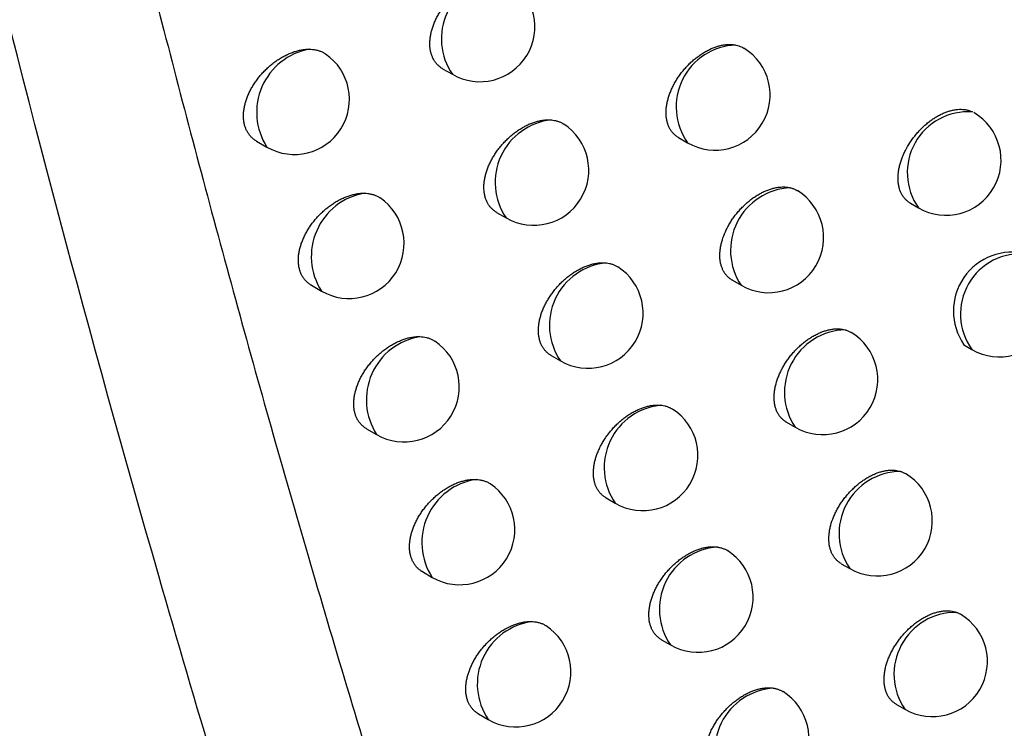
# Model space of a CAD drawing. Header units: millimetres. Extents: x -0.41 to 0.79, y -0.23 to 0.59.
# Tile 69 of 83: x 0.61567 to 0.62461, y 0.28155 to 0.28799. Entities that reach past the tile are written whole.
import ezdxf

# ---------------------------------------------------------------- set-up
doc = ezdxf.new("R2010")
doc.units = ezdxf.units.MM

msp = doc.modelspace()

# ---------------------------------------------------------------- linework, layer by layer
at = {"color": 7, "linetype": 'Continuous', "lineweight": 25}
for p, q in [((0.6195095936, 0.2875404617), (0.6195976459, 0.2874896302)), ((0.6178190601, 0.2868835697), (0.6179130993, 0.286829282)), ((0.6216528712, 0.2869149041), (0.6217336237, 0.2868682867)), ((0.623757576, 0.286319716), (0.6238311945, 0.2862772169)), ((0.6200000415, 0.2862362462), (0.6200867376, 0.2861861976)), ((0.6221408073, 0.2856202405), (0.6222203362, 0.2855743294)), ((0.6183171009, 0.2855749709), (0.6184096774, 0.2855215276)), ((0.6242439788, 0.2850340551), (0.6243165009, 0.2849921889)), ((0.6204947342, 0.284937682), (0.6205801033, 0.2848883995)), ((0.6188191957, 0.2842721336), (0.6189103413, 0.2842195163)), ((0.6226331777, 0.2843311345), (0.6227115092, 0.2842859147)), ((0.6209936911, 0.2836447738), (0.6210777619, 0.2835962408)), ((0.6231299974, 0.2830475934), (0.6232071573, 0.28300305)), ((0.6193253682, 0.2829750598), (0.6194151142, 0.2829232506)), ((0.6214969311, 0.2823575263), (0.6215797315, 0.2823097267)), ((0.623631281, 0.2817696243), (0.6237072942, 0.2817257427)), ((0.6198356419, 0.2816837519), (0.6199240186, 0.2816327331))]:
    msp.add_line(p, q, dxfattribs=at)
at = {"color": 9, "linetype": 'Continuous', "lineweight": 25}
for centre, radius, start, end in [((0.6200691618, 0.2878118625), 0.0005711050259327, 96.6905729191, 214.3485633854), ((0.6184035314, 0.287144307), 0.0005828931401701, 100.4302458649, 212.7143210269), ((0.6221936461, 0.287192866), 0.0005630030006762, 92.1519546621, 215.2057551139), ((0.6242821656, 0.2865972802), 0.0005530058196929, 86.0357715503, 215.3640885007), ((0.6205565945, 0.2865088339), 0.0005699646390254, 96.0175768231, 214.4761924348), ((0.6226939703, 0.2858911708), 0.0005698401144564, 92.8010879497, 213.7808575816), ((0.6188984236, 0.2858370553), 0.0005817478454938, 99.8699591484, 212.8457249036), ((0.624760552, 0.2853134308), 0.0005480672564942, 84.2344746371, 215.883273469), ((0.6210481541, 0.2852114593), 0.000568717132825, 95.3029745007, 214.614363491), ((0.6231803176, 0.2846040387), 0.0005665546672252, 91.5924832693, 214.1600285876), ((0.6193972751, 0.2845355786), 0.0005805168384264, 99.2771911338, 212.9870706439), ((0.62154384, 0.2839197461), 0.0005673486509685, 94.542827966, 214.7645561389), ((0.6236745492, 0.2833205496), 0.0005650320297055, 90.6746599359, 214.1882912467), ((0.6199000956, 0.2832398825), 0.0005791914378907, 98.649389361, 213.1394910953), ((0.6220436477, 0.2826337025), 0.0005658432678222, 93.7325825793, 214.928515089), ((0.6241702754, 0.2820439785), 0.0005618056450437, 89.4021624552, 214.5031677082), ((0.6203956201, 0.2819550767), 0.0005712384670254, 96.9350330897, 214.3529327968), ((0.6225475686, 0.2813533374), 0.000564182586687, 92.8669267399, 215.1083122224)]:
    msp.add_arc(centre, radius, start, end, dxfattribs=at)
at = {"color": 7, "linetype": 'Continuous', "lineweight": 25}
for centre, radius, start, end in [((0.6198476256, 0.2879226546), 0.0005, 240.0026882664, 56.7065634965), ((0.618163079, 0.2872623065), 0.0005000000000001, 240.0026882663, 55.4242018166), ((0.6219836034, 0.2873013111), 0.0005, 240.0026882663, 58.2902177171), ((0.6240811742, 0.2867102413), 0.0005000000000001, 240.0026882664, 59.7519257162), ((0.6203367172, 0.286619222), 0.0005, 240.0026882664, 56.9632637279), ((0.6224703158, 0.2860073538), 0.0005, 240.0026882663, 58.518265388), ((0.6186596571, 0.285954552), 0.0005000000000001, 240.0026882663, 55.708885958), ((0.6246831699, 0.2853401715), 0.00053519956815, 75.672836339, 214.868727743), ((0.6245664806, 0.2854252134), 0.0005, 240.0026882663, 59.9204355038), ((0.620830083, 0.2853214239), 0.0005, 240.0026882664, 57.3096183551), ((0.6229614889, 0.2847189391), 0.0005, 240.0026882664, 58.7312060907), ((0.619160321, 0.2846525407), 0.0005, 240.0026882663, 56.0764820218), ((0.6213277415, 0.2840292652), 0.0005, 240.0026882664, 57.5625218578), ((0.6234571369, 0.2834360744), 0.0005000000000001, 240.0026882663, 59.0323700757), ((0.6196650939, 0.283356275), 0.0005000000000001, 240.0026882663, 56.3587853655), ((0.6218297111, 0.2827427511), 0.0005, 240.0026882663, 57.8025470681), ((0.6239572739, 0.2821587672), 0.0005, 240.0026882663, 59.2361762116), ((0.6201739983, 0.2820657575), 0.0005, 240.0026882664, 56.6289208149), ((0.6223360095, 0.2814618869), 0.0005000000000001, 240.0026882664, 58.0276995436)]:
    msp.add_arc(centre, radius, start, end, dxfattribs=at)
for points, knots in [([(0.623105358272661, 0.2652140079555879), (0.6229938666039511, 0.2654851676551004), (0.622436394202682, 0.2668410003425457), (0.6210331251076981, 0.2704035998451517), (0.6190263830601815, 0.2760039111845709), (0.6169380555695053, 0.2827531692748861), (0.615155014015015, 0.2893995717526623), (0.6142110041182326, 0.2938027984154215), (0.6137491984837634, 0.2959568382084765)], [0, 0, 0, 0, 0.0280700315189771, 0.1403536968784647, 0.364943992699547, 0.5897806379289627, 0.7993224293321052, 0.9999999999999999, 0.9999999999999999, 0.9999999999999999, 0.9999999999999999]), ([(0.6159453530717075, 0.292146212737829), (0.6160300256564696, 0.2917783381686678), (0.616200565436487, 0.291037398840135), (0.6164673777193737, 0.2899245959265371), (0.6167447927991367, 0.2888011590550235), (0.6170337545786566, 0.2876677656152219), (0.6173343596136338, 0.2865245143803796), (0.6176469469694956, 0.2853716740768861), (0.6179717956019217, 0.2842094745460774), (0.6183092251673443, 0.2830381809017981), (0.6187117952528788, 0.2816818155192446), (0.6191905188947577, 0.2801273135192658), (0.6197557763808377, 0.278361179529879), (0.6201558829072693, 0.2771749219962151), (0.6203597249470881, 0.2765705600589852)], [0, 0, 0, 0, 0.0685208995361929, 0.1380085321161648, 0.2084668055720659, 0.2798998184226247, 0.3523118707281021, 0.4257074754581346, 0.5000913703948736, 0.5754685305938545, 0.6518441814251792, 0.7634322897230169, 0.8794759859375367, 1, 1, 1, 1]), ([(0.6195096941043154, 0.2875406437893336), (0.6195086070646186, 0.2875411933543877), (0.6194991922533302, 0.2875459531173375), (0.6194834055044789, 0.2875577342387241), (0.6194624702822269, 0.2875760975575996), (0.6194440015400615, 0.2875976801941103), (0.6194282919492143, 0.287621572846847), (0.619415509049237, 0.2876474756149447), (0.6194055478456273, 0.2876752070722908), (0.619398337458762, 0.2877051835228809), (0.6193941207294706, 0.2877366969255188), (0.6193928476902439, 0.2877692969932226), (0.6193944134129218, 0.2878028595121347), (0.6193988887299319, 0.2878377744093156), (0.61940624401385, 0.2878733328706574), (0.6194163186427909, 0.2879090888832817), (0.6194290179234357, 0.2879449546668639), (0.6194444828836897, 0.2879811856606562), (0.6194625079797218, 0.2880171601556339), (0.619482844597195, 0.2880524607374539), (0.6195054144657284, 0.288087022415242), (0.6195303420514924, 0.2881209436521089), (0.6195572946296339, 0.2881536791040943), (0.619585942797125, 0.2881848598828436), (0.6196162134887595, 0.2882144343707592), (0.6196481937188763, 0.2882424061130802), (0.6196813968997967, 0.288268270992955), (0.6197154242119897, 0.2882917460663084), (0.6197501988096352, 0.2883128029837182), (0.6197858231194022, 0.2883314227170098), (0.6198216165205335, 0.2883471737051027), (0.6198571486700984, 0.2883599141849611), (0.619892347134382, 0.2883696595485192), (0.6199273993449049, 0.2883763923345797), (0.6199574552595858, 0.2883794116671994), (0.6199825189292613, 0.2883801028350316), (0.6199959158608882, 0.2883794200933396), (0.6200026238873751, 0.2883790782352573)], [0, 0, 0, 0, 0.0038552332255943, 0.0333900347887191, 0.0631349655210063, 0.0935479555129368, 0.1241939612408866, 0.1532531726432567, 0.1825175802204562, 0.2124313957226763, 0.242570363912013, 0.2713476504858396, 0.3003250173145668, 0.329931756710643, 0.3597550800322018, 0.3885691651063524, 0.4175804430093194, 0.4472090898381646, 0.4770490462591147, 0.5061959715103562, 0.5355405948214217, 0.565503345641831, 0.5956774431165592, 0.6253036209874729, 0.655131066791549, 0.6855893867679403, 0.7162641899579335, 0.7463032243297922, 0.7765486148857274, 0.8074442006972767, 0.8385643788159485, 0.8687637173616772, 0.8991737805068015, 0.9302514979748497, 0.961561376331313, 0.9807532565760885, 1, 1, 1, 1]), ([(0.6216529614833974, 0.2869150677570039), (0.6216520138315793, 0.2869155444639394), (0.6216429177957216, 0.2869201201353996), (0.6216275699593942, 0.2869316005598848), (0.6216070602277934, 0.2869496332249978), (0.6215889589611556, 0.2869709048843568), (0.6215735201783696, 0.2869945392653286), (0.6215609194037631, 0.2870202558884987), (0.6215510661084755, 0.2870478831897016), (0.6215439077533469, 0.2870777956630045), (0.621539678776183, 0.287109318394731), (0.6215383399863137, 0.2871420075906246), (0.6215397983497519, 0.2871757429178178), (0.6215441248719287, 0.2872108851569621), (0.6215512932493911, 0.2872467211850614), (0.6215611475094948, 0.2872828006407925), (0.6215735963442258, 0.2873190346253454), (0.6215887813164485, 0.2873556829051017), (0.6216064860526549, 0.2873920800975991), (0.6216264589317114, 0.2874278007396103), (0.6216486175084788, 0.2874627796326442), (0.6216731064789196, 0.287497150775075), (0.6216995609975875, 0.2875303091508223), (0.6217276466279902, 0.2875618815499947), (0.6217572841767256, 0.2875918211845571), (0.6217886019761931, 0.2876201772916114), (0.6218210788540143, 0.2876464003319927), (0.6218543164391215, 0.2876702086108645), (0.621888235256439, 0.2876915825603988), (0.6219229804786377, 0.2877105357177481), (0.6219578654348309, 0.2877266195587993), (0.6219924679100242, 0.2877396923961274), (0.622026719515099, 0.2877497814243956), (0.6220608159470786, 0.2877568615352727), (0.6220901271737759, 0.2877602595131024), (0.6221213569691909, 0.2877613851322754), (0.6221476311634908, 0.2877599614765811), (0.6221662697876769, 0.2877565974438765), (0.6221725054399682, 0.2877554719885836)], [0, 0, 0, 0, 0.0033029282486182, 0.0317031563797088, 0.0603041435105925, 0.089542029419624, 0.1190015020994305, 0.1470651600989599, 0.1753260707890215, 0.2042106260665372, 0.2333111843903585, 0.2611779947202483, 0.2892384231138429, 0.3179082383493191, 0.346787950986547, 0.3746875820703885, 0.4027788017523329, 0.4314709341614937, 0.4603692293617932, 0.4885130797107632, 0.5168489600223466, 0.5457866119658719, 0.5749305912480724, 0.6034176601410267, 0.6320994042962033, 0.6613924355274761, 0.6908956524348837, 0.7196697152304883, 0.748642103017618, 0.7782396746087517, 0.8080532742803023, 0.8369295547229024, 0.866007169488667, 0.8957220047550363, 0.9256580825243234, 0.9441525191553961, 0.9813159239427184, 1, 1, 1, 1]), ([(0.6178191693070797, 0.2868837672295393), (0.6178179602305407, 0.286884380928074), (0.6178082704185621, 0.2868892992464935), (0.6177921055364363, 0.2869013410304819), (0.6177708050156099, 0.2869199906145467), (0.6177520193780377, 0.2869418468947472), (0.6177360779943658, 0.2869659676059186), (0.6177231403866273, 0.2869920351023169), (0.6177130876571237, 0.2870198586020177), (0.6177058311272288, 0.2870498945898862), (0.617701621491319, 0.2870814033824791), (0.6177003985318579, 0.2871139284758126), (0.6177020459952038, 0.287147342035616), (0.6177066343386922, 0.2871820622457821), (0.6177141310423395, 0.2872173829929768), (0.6177243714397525, 0.2872528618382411), (0.617737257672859, 0.2872884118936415), (0.617752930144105, 0.2873242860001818), (0.6177711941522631, 0.2873599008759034), (0.6177918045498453, 0.2873948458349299), (0.6178146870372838, 0.287429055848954), (0.6178399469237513, 0.2874625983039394), (0.6178672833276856, 0.2874949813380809), (0.617896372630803, 0.2875258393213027), (0.6179271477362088, 0.2875551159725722), (0.6179596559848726, 0.287582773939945), (0.6179934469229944, 0.2876083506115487), (0.6180281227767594, 0.2876315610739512), (0.6180636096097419, 0.2876523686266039), (0.6180999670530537, 0.2876707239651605), (0.6181365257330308, 0.2876862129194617), (0.6181728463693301, 0.2876986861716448), (0.6182088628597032, 0.287708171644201), (0.6182447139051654, 0.2877145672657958), (0.6182744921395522, 0.2877173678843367), (0.61829198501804, 0.2877175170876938), (0.6182980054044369, 0.2877175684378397)], [0, 0, 0, 0, 0.0043103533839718, 0.03454414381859, 0.0649943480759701, 0.0961339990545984, 0.1275147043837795, 0.1571406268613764, 0.1869766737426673, 0.2174783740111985, 0.2482110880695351, 0.2774732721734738, 0.3069390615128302, 0.3370450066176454, 0.3673710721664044, 0.3966709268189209, 0.4261706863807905, 0.4562952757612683, 0.4866332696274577, 0.5163456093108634, 0.5462583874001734, 0.5767965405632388, 0.6075479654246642, 0.6378657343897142, 0.6683883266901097, 0.6995518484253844, 0.7309348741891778, 0.7617866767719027, 0.7928497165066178, 0.8245779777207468, 0.8565359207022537, 0.887608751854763, 0.9188985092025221, 0.9508762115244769, 0.9830934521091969, 1, 1, 1, 1]), ([(0.6182980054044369, 0.2877175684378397), (0.618308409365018, 0.2877172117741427), (0.6183292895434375, 0.2877164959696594), (0.6183592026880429, 0.2877116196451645), (0.6183879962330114, 0.2877039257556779), (0.6184147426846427, 0.2876929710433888), (0.6184342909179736, 0.2876828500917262), (0.6184440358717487, 0.2876755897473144), (0.6184464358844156, 0.2876738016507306)], [0, 0, 0, 0, 0.1850559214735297, 0.3713970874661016, 0.5617914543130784, 0.7535861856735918, 0.9393125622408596, 1, 1, 1, 1]), ([(0.6221725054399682, 0.2877554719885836), (0.6221906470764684, 0.2877507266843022), (0.622216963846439, 0.2877438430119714), (0.6222392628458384, 0.2877306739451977), (0.6222461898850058, 0.2877265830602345)], [0, 0, 0, 0, 0.6893565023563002, 1, 1, 1, 1]), ([(0.6237576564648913, 0.2863198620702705), (0.6237568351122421, 0.2863202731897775), (0.6237480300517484, 0.2863246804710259), (0.6237330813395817, 0.286335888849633), (0.623712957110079, 0.2863536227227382), (0.6236951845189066, 0.2863746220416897), (0.6236750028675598, 0.2864057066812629), (0.6236600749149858, 0.2864414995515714), (0.6236506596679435, 0.2864810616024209), (0.6236464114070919, 0.286512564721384), (0.6236449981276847, 0.2865454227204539), (0.6236463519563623, 0.2865793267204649), (0.6236505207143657, 0.2866146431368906), (0.6236574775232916, 0.2866506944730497), (0.6236671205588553, 0.2866871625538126), (0.6236793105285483, 0.2867237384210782), (0.6236941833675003, 0.286760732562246), (0.6237172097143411, 0.2868095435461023), (0.6237450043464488, 0.2868576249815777), (0.6237768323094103, 0.2869037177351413), (0.6238027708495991, 0.2869372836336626), (0.6238302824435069, 0.28696923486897), (0.6238592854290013, 0.2869995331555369), (0.6238899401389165, 0.2870282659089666), (0.6239217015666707, 0.2870548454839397), (0.6239541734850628, 0.2870789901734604), (0.6239872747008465, 0.2871006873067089), (0.6240211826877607, 0.2871199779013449), (0.6240552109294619, 0.287136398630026), (0.6240889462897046, 0.2871498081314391), (0.6241223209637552, 0.2871602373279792), (0.6241555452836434, 0.2871676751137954), (0.6241878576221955, 0.2871718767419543), (0.6242188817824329, 0.2871728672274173), (0.6242485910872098, 0.287170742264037), (0.6242771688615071, 0.2871653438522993), (0.6243011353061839, 0.2871578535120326), (0.6243149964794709, 0.2871514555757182), (0.6243203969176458, 0.2871489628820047)], [0, 0, 0, 0, 0.0027517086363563, 0.0294988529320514, 0.0564340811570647, 0.0839649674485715, 0.1117026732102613, 0.1650832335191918, 0.1921822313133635, 0.2196805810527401, 0.2461689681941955, 0.2728426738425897, 0.2998029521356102, 0.3271553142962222, 0.3536685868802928, 0.3803657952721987, 0.4073467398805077, 0.4347154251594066, 0.4880249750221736, 0.5153660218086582, 0.5429037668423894, 0.569720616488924, 0.5967216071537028, 0.6243016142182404, 0.6520810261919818, 0.6790850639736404, 0.7062756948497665, 0.7340546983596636, 0.7620370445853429, 0.7891019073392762, 0.8163553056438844, 0.844204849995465, 0.8722611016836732, 0.8992386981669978, 0.9264054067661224, 0.9541710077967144, 0.9821446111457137, 0.9999999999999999, 0.9999999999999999, 0.9999999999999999, 0.9999999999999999]), ([(0.6200001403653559, 0.2862364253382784), (0.6199990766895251, 0.2862369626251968), (0.6199897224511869, 0.2862416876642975), (0.6199740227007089, 0.2862534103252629), (0.619953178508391, 0.286271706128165), (0.619934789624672, 0.2862932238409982), (0.6199191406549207, 0.2863170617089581), (0.6199064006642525, 0.2863429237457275), (0.6198964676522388, 0.2863706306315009), (0.6198892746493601, 0.2864005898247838), (0.6198850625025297, 0.2864321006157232), (0.6198837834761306, 0.2864647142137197), (0.6198853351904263, 0.2864983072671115), (0.6198897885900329, 0.2865332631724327), (0.6198971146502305, 0.2865688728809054), (0.6199071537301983, 0.2866046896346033), (0.6199198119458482, 0.2866406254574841), (0.6199352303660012, 0.286676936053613), (0.6199532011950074, 0.2867129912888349), (0.6199734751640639, 0.286748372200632), (0.6199959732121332, 0.2867830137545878), (0.6200208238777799, 0.2868170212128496), (0.6200476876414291, 0.2868498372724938), (0.620076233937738, 0.2868810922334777), (0.6201063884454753, 0.2869107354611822), (0.6201382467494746, 0.2869387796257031), (0.620171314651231, 0.2869647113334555), (0.6202051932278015, 0.2869882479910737), (0.6202398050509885, 0.287009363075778), (0.6202752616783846, 0.287028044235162), (0.6203108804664, 0.2870438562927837), (0.6203462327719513, 0.2870566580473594), (0.6203812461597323, 0.2870664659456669), (0.6204161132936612, 0.2870732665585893), (0.6204470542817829, 0.2870764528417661), (0.6204740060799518, 0.2870771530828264), (0.6204892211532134, 0.2870761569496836), (0.6204968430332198, 0.2870756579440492)], [0, 0, 0, 0, 0.0037666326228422, 0.0331247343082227, 0.0626914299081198, 0.0929210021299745, 0.1233816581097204, 0.1522929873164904, 0.1814082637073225, 0.2111688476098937, 0.2411531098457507, 0.2698010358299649, 0.2986481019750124, 0.3281216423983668, 0.3578108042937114, 0.3864960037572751, 0.4153776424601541, 0.444874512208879, 0.474582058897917, 0.5035829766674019, 0.5327808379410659, 0.5625947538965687, 0.5926194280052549, 0.6220721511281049, 0.6517252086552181, 0.6820064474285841, 0.7125033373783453, 0.7423427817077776, 0.77238735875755, 0.803078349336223, 0.8339926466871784, 0.8639795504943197, 0.8941756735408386, 0.9250345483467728, 0.95612381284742, 0.9780205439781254, 1, 1, 1, 1]), ([(0.6204968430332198, 0.2870756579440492), (0.6205066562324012, 0.2870745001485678), (0.620526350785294, 0.2870721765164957), (0.620554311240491, 0.2870649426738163), (0.6205807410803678, 0.2870545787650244), (0.6205990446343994, 0.2870455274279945), (0.6206077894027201, 0.2870391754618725), (0.6206090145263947, 0.2870382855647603)], [0, 0, 0, 0, 0.23578990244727, 0.4732174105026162, 0.7158093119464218, 0.960185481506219, 1, 1, 1, 1]), ([(0.6221408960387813, 0.2856204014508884), (0.6221399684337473, 0.2856208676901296), (0.6221309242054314, 0.2856254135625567), (0.6221156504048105, 0.2856368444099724), (0.6220952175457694, 0.2856548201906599), (0.6220771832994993, 0.285676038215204), (0.6220617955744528, 0.2856996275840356), (0.6220492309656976, 0.285725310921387), (0.6220394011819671, 0.2857529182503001), (0.6220322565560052, 0.2857828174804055), (0.6220280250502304, 0.2858143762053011), (0.6220266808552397, 0.2858471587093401), (0.6220281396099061, 0.2858809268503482), (0.622032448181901, 0.2859160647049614), (0.6220395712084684, 0.2859518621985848), (0.6220526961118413, 0.286000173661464), (0.6220711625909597, 0.2860490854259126), (0.622094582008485, 0.2860974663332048), (0.6221144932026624, 0.2861332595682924), (0.622136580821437, 0.2861683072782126), (0.6221609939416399, 0.2862027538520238), (0.6221873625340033, 0.2862359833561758), (0.6222153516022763, 0.2862676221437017), (0.6222448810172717, 0.2862976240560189), (0.6222760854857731, 0.2863260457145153), (0.622308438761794, 0.2863523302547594), (0.6223415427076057, 0.2863761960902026), (0.6223753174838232, 0.2863976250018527), (0.6224099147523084, 0.2864166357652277), (0.6224446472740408, 0.2864327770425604), (0.6224790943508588, 0.2864459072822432), (0.6225131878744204, 0.2864560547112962), (0.6225471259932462, 0.2864631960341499), (0.6225770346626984, 0.2864667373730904), (0.6226102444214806, 0.2864678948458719), (0.6226390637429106, 0.2864659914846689), (0.6226593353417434, 0.2864617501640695), (0.6226661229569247, 0.2864603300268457)], [0, 0, 0, 0, 0.0032197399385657, 0.0313927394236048, 0.0597646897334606, 0.0887675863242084, 0.1179899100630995, 0.1458480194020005, 0.1739017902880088, 0.2025740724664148, 0.2314605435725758, 0.2592356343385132, 0.2872050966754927, 0.315474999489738, 0.3441558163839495, 0.3718632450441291, 0.4282068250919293, 0.4569068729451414, 0.4848447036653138, 0.5129733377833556, 0.541700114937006, 0.5706320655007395, 0.5988918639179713, 0.6273449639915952, 0.6564052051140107, 0.6856742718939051, 0.7142016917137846, 0.7429258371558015, 0.7722701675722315, 0.8018288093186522, 0.8304498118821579, 0.859270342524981, 0.888722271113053, 0.9183933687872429, 0.9386725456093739, 0.979465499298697, 1, 1, 1, 1]), ([(0.6226661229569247, 0.2864603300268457), (0.6226750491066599, 0.2864578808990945), (0.6226929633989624, 0.2864529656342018), (0.6227146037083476, 0.2864437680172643), (0.6227266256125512, 0.2864362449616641), (0.6227310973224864, 0.2864334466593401)], [0, 0, 0, 0, 0.3841244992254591, 0.770916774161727, 1, 1, 1, 1]), ([(0.618317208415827, 0.2855751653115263), (0.61831602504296, 0.2855757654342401), (0.6183064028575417, 0.2855806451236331), (0.6182903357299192, 0.2855926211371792), (0.6182691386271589, 0.2856111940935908), (0.6182504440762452, 0.2856329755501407), (0.6182345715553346, 0.2856570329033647), (0.6182216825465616, 0.2856830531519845), (0.6182116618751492, 0.2857108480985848), (0.6182044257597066, 0.2857408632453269), (0.6182002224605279, 0.2857723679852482), (0.6181989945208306, 0.2858049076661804), (0.6182006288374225, 0.2858383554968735), (0.6182051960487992, 0.2858731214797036), (0.618212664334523, 0.2859084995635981), (0.6182228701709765, 0.2859440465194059), (0.6182357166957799, 0.2859796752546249), (0.6182513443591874, 0.2860156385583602), (0.6182695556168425, 0.2860513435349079), (0.6182901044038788, 0.2860863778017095), (0.618312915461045, 0.2861206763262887), (0.6183380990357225, 0.2861543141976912), (0.6183653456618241, 0.2861867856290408), (0.6183943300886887, 0.2862177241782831), (0.6184249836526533, 0.2862470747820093), (0.618457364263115, 0.2862748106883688), (0.6184910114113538, 0.2863004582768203), (0.6185255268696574, 0.2863237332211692), (0.6185608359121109, 0.2863446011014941), (0.6185970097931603, 0.2863630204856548), (0.6186333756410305, 0.2863785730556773), (0.6186694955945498, 0.2863911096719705), (0.6187053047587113, 0.2864006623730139), (0.6187409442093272, 0.286407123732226), (0.6187722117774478, 0.2864101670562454), (0.6187911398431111, 0.2864101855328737), (0.6187987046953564, 0.286410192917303)], [0, 0, 0, 0, 0.0042187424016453, 0.0343032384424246, 0.0646027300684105, 0.0955867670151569, 0.1268099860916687, 0.1563220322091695, 0.1860431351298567, 0.2164263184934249, 0.2470392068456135, 0.2762105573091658, 0.3055848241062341, 0.3355971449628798, 0.3658289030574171, 0.395039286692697, 0.4244491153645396, 0.4544826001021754, 0.4847292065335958, 0.5143322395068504, 0.5441352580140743, 0.5745625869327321, 0.6052029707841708, 0.635378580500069, 0.6657583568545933, 0.6967773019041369, 0.7280152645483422, 0.7586925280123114, 0.7895800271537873, 0.8211296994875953, 0.8529080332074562, 0.8837892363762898, 0.914886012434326, 0.9466662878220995, 0.9786844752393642, 1, 1, 1, 1]), ([(0.6187987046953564, 0.2864101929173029), (0.6188090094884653, 0.2864097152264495), (0.6188296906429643, 0.2864087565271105), (0.6188592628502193, 0.2864035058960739), (0.6188877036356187, 0.2863954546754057), (0.6189140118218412, 0.2863840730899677), (0.6189318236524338, 0.2863746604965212), (0.6189400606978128, 0.2863683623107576), (0.6189410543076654, 0.286367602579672)], [0, 0, 0, 0, 0.1918096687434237, 0.3849514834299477, 0.5822944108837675, 0.781088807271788, 0.9735934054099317, 1, 1, 1, 1]), ([(0.6204948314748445, 0.2849378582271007), (0.6204937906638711, 0.2849383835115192), (0.6204844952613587, 0.2849430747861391), (0.6204688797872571, 0.2849547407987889), (0.6204481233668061, 0.2849729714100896), (0.620429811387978, 0.2849944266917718), (0.6204142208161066, 0.2850182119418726), (0.6204015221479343, 0.2850440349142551), (0.6203916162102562, 0.2850717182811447), (0.6203844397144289, 0.2851016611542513), (0.620380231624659, 0.2851331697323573), (0.6203789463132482, 0.28516579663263), (0.6203804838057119, 0.2851994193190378), (0.620384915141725, 0.28523441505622), (0.620392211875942, 0.2852700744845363), (0.6204022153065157, 0.2853059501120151), (0.6204148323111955, 0.2853419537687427), (0.6204302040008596, 0.2853783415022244), (0.6204481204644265, 0.2854144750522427), (0.6204683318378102, 0.2854499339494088), (0.6204907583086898, 0.2854846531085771), (0.6205155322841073, 0.2855187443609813), (0.6205423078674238, 0.2855516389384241), (0.6205707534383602, 0.2855829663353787), (0.620600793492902, 0.2856126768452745), (0.6206325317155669, 0.2856407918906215), (0.6206654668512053, 0.285666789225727), (0.6206991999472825, 0.2856903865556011), (0.6207336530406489, 0.2857115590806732), (0.6207689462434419, 0.2857303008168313), (0.6208043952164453, 0.2857461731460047), (0.6208395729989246, 0.2857590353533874), (0.6208744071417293, 0.2857689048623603), (0.6209090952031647, 0.285775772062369), (0.6209409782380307, 0.2857791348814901), (0.6209699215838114, 0.2857798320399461), (0.6209870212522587, 0.2857784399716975), (0.6209955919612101, 0.2857777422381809)], [0, 0, 0, 0, 0.0036785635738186, 0.0328529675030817, 0.0622343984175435, 0.0922734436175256, 0.1225416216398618, 0.1512965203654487, 0.1802540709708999, 0.2098526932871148, 0.2396734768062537, 0.2681824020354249, 0.2968894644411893, 0.326219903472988, 0.3557649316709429, 0.3843113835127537, 0.4130534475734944, 0.4424083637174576, 0.4719732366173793, 0.5008189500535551, 0.5298607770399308, 0.5595163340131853, 0.5893819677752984, 0.6186533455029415, 0.6481240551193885, 0.6782200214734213, 0.7085307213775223, 0.7381641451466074, 0.768001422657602, 0.7984811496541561, 0.8291828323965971, 0.8589518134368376, 0.8889284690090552, 0.9195628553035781, 0.9504258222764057, 0.9751523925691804, 1, 1, 1, 1]), ([(0.6209955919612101, 0.2857777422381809), (0.6210052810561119, 0.2857764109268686), (0.6210247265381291, 0.2857737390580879), (0.6210521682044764, 0.2857658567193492), (0.6210775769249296, 0.2857556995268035), (0.6210926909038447, 0.2857465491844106), (0.6210998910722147, 0.285742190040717)], [0, 0, 0, 0, 0.2517710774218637, 0.505290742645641, 0.7643248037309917, 1, 1, 1, 1]), ([(0.6226332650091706, 0.284331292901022), (0.6226323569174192, 0.2843317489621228), (0.6226233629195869, 0.2843362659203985), (0.6226081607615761, 0.2843476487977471), (0.6225878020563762, 0.2843655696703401), (0.6225698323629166, 0.2843867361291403), (0.6225544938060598, 0.2844102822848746), (0.6225419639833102, 0.2844359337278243), (0.6225321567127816, 0.2844635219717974), (0.6225250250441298, 0.2844934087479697), (0.6225207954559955, 0.2845249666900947), (0.6225194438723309, 0.2845577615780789), (0.6225208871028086, 0.2845915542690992), (0.6225251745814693, 0.284626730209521), (0.622534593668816, 0.2846743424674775), (0.6225495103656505, 0.2847231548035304), (0.6225695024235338, 0.2847718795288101), (0.6225870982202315, 0.2848084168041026), (0.6226069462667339, 0.2848442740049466), (0.6226289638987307, 0.2848793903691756), (0.6226533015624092, 0.2849139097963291), (0.6226795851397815, 0.2849472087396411), (0.6227074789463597, 0.2849789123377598), (0.6227369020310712, 0.2850089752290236), (0.6227679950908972, 0.2850374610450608), (0.6228002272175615, 0.285063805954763), (0.6228332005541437, 0.2850877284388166), (0.6228668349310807, 0.2851092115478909), (0.6229012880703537, 0.2851282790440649), (0.62293587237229, 0.2851444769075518), (0.6229701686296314, 0.2851576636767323), (0.6230041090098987, 0.2851678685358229), (0.6230378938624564, 0.2851750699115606), (0.62306844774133, 0.2851787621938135), (0.6231037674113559, 0.2851799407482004), (0.6231352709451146, 0.2851774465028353), (0.6231572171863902, 0.2851721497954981), (0.6231645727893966, 0.2851703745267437)], [0, 0, 0, 0, 0.0031370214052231, 0.0310699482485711, 0.0591999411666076, 0.0879547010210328, 0.1169266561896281, 0.1445651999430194, 0.1723977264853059, 0.2008433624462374, 0.2295012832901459, 0.2570688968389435, 0.2848294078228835, 0.3128881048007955, 0.3413546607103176, 0.3964970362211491, 0.4247795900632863, 0.4532658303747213, 0.4809832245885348, 0.5088900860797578, 0.5373911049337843, 0.5660960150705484, 0.5941151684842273, 0.6223261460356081, 0.6511397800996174, 0.680160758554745, 0.7084292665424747, 0.7368928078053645, 0.7659712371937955, 0.7952621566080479, 0.8236162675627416, 0.8521680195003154, 0.8813450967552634, 0.9107391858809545, 0.9328912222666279, 0.977507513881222, 1, 1, 1, 1]), ([(0.6231645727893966, 0.2851703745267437), (0.6231732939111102, 0.28516763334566), (0.6231907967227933, 0.2851621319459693), (0.6232093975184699, 0.2851536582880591), (0.6232187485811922, 0.2851474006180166), (0.6232207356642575, 0.2851460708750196)], [0, 0, 0, 0, 0.4388549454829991, 0.8807577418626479, 1, 1, 1, 1]), ([(0.61881930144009, 0.2842723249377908), (0.6188181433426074, 0.284272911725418), (0.6188085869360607, 0.284277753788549), (0.6187926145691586, 0.2842896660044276), (0.6187715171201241, 0.2843081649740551), (0.6187529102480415, 0.2843298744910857), (0.6187371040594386, 0.2843538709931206), (0.6187242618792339, 0.2843798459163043), (0.6187142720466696, 0.2844076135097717), (0.6187070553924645, 0.2844376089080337), (0.6187028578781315, 0.284469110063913), (0.6187016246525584, 0.2845016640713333), (0.6187032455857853, 0.284535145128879), (0.6187077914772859, 0.2845699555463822), (0.6187152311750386, 0.2846053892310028), (0.618725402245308, 0.2846410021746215), (0.6187382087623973, 0.2846767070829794), (0.6187537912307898, 0.2847127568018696), (0.6187719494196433, 0.2847485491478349), (0.6187924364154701, 0.2847836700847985), (0.6188151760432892, 0.2848180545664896), (0.6188402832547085, 0.2848517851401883), (0.6188674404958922, 0.2848843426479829), (0.6188963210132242, 0.2849153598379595), (0.6189268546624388, 0.284944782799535), (0.6189591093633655, 0.2849725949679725), (0.6189926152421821, 0.2849983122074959), (0.619026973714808, 0.2850216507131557), (0.6190621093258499, 0.2850425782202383), (0.6190981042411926, 0.2850610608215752), (0.6191342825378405, 0.2850766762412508), (0.6191702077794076, 0.2850892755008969), (0.6192058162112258, 0.2850988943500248), (0.619241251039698, 0.2851054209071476), (0.6192740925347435, 0.28510872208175), (0.6192945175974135, 0.2851085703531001), (0.6193036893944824, 0.2851085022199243)], [0, 0, 0, 0, 0.0041272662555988, 0.0340574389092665, 0.0642011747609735, 0.0950245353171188, 0.1260852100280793, 0.1554764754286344, 0.1850756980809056, 0.2153333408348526, 0.2458193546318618, 0.2748916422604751, 0.3041661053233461, 0.3340763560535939, 0.364205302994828, 0.3933176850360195, 0.4226289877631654, 0.4525625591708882, 0.4827088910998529, 0.5121948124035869, 0.5418801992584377, 0.5721886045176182, 0.6027097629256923, 0.6327369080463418, 0.6629675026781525, 0.6938352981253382, 0.7249215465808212, 0.7554197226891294, 0.7861270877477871, 0.8174934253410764, 0.8490873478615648, 0.8797735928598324, 0.9106740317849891, 0.9422534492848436, 0.9740691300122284, 1, 1, 1, 1]), ([(0.6193036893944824, 0.2851085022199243), (0.6193239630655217, 0.2851067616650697), (0.6193546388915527, 0.2851041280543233), (0.6193915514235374, 0.2850924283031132), (0.6194170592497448, 0.2850814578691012), (0.619432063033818, 0.285071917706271), (0.6194391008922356, 0.2850674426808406)], [0, 0, 0, 0, 0.4021569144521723, 0.6084983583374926, 0.8163574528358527, 0.9999999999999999, 0.9999999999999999, 0.9999999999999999, 0.9999999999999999]), ([(0.6209937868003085, 0.283644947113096), (0.620992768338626, 0.2836454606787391), (0.6209835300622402, 0.2836501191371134), (0.6209679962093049, 0.2836617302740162), (0.6209473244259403, 0.2836798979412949), (0.6209290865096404, 0.2837012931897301), (0.6209135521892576, 0.2837250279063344), (0.6209008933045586, 0.283750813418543), (0.6208910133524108, 0.2837784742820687), (0.6208838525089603, 0.2838084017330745), (0.6208796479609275, 0.2838399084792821), (0.6208783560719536, 0.2838725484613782), (0.6208798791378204, 0.2839061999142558), (0.6208842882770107, 0.2839412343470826), (0.6208915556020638, 0.2839769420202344), (0.6209015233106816, 0.2840128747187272), (0.6209140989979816, 0.2840489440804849), (0.6209294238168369, 0.2840854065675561), (0.6209472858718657, 0.2841216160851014), (0.6209674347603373, 0.2841571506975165), (0.6209897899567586, 0.2841919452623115), (0.6210144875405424, 0.2842261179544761), (0.6210411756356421, 0.2842590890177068), (0.6210695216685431, 0.2842904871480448), (0.6210994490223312, 0.2843202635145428), (0.6211310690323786, 0.284348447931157), (0.6211638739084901, 0.2843745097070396), (0.6211974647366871, 0.284398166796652), (0.6212317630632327, 0.284419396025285), (0.6212668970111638, 0.2844381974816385), (0.6213021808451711, 0.2844541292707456), (0.6213371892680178, 0.2844670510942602), (0.6213718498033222, 0.2844769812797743), (0.621406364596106, 0.2844839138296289), (0.6214392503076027, 0.2844874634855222), (0.6214702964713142, 0.2844881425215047), (0.6214893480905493, 0.2844862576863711), (0.6214989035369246, 0.2844853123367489)], [0, 0, 0, 0, 0.0035911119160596, 0.0325743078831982, 0.0617629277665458, 0.0916038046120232, 0.1216718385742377, 0.1502613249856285, 0.1790521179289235, 0.2084795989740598, 0.2381276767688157, 0.2664875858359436, 0.2950445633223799, 0.3242216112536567, 0.3536121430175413, 0.3820096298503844, 0.4106018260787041, 0.4398042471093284, 0.469215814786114, 0.4978967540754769, 0.5267728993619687, 0.5562601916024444, 0.585956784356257, 0.6150385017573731, 0.6443184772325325, 0.6742205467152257, 0.7043363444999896, 0.7337568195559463, 0.763379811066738, 0.7936410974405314, 0.8241229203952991, 0.8536679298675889, 0.8834190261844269, 0.9138227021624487, 0.9444531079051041, 0.9721401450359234, 1, 1, 1, 1]), ([(0.6214989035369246, 0.2844853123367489), (0.6215084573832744, 0.2844837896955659), (0.6215276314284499, 0.2844807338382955), (0.6215545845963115, 0.2844722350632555), (0.6215774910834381, 0.2844625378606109), (0.6215904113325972, 0.2844542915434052), (0.6215955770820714, 0.2844509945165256)], [0, 0, 0, 0, 0.2687326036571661, 0.5393315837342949, 0.8158164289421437, 1, 1, 1, 1]), ([(0.623130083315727, 0.2830477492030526), (0.6231291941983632, 0.2830481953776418), (0.6231202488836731, 0.283052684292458), (0.6231051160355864, 0.2830640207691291), (0.6230848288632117, 0.2830818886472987), (0.6230669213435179, 0.2831030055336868), (0.6230516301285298, 0.2831265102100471), (0.6230391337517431, 0.283152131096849), (0.6230293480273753, 0.2831797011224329), (0.6230222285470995, 0.2832095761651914), (0.6230180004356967, 0.2832411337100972), (0.6230166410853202, 0.2832739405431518), (0.6230180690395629, 0.2833077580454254), (0.62302233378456, 0.2833429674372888), (0.6230317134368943, 0.2833906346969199), (0.62304657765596, 0.2834395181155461), (0.6230665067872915, 0.2834883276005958), (0.6230840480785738, 0.2835249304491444), (0.623103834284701, 0.2835608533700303), (0.6231257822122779, 0.2835960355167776), (0.6231500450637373, 0.2836306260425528), (0.6231762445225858, 0.283663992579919), (0.6232040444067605, 0.2836957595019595), (0.6232333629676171, 0.283725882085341), (0.6232643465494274, 0.2837544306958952), (0.6232964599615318, 0.2837808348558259), (0.6233293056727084, 0.2838048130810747), (0.6233628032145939, 0.2838263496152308), (0.6233971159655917, 0.2838454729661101), (0.6234315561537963, 0.2838617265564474), (0.6234657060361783, 0.2838749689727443), (0.6234994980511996, 0.2838852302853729), (0.6235331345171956, 0.2838924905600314), (0.6235643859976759, 0.2838963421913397), (0.623601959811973, 0.2838975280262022), (0.6236362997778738, 0.2838943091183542), (0.6236599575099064, 0.2838877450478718), (0.6236678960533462, 0.2838855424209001)], [0, 0, 0, 0, 0.0030549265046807, 0.0307352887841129, 0.058610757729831, 0.0871045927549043, 0.1158133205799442, 0.1432186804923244, 0.1708162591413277, 0.1990212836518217, 0.2274366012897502, 0.2547822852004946, 0.2823192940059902, 0.3101520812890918, 0.3383894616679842, 0.3930873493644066, 0.4211424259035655, 0.4493997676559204, 0.4768827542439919, 0.5045537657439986, 0.5328146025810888, 0.5612779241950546, 0.589043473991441, 0.6169992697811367, 0.645552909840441, 0.6743122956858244, 0.7023099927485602, 0.7305009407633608, 0.759301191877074, 0.7883120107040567, 0.8163879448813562, 0.8446595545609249, 0.8735501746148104, 0.9026555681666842, 0.9267760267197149, 0.9754291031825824, 1, 1, 1, 1]), ([(0.6236678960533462, 0.2838855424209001), (0.623676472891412, 0.28388259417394), (0.6236927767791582, 0.2838769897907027), (0.6237073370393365, 0.2838686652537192), (0.6237142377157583, 0.2838647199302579)], [0, 0, 0, 0, 0.5260609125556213, 1, 1, 1, 1]), ([(0.6193254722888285, 0.2829752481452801), (0.6193243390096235, 0.2829758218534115), (0.6193148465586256, 0.2829806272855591), (0.6192989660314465, 0.2829924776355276), (0.6192779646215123, 0.2830109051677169), (0.6192594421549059, 0.2830325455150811), (0.619243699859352, 0.2830564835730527), (0.6192309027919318, 0.2830824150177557), (0.6192209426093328, 0.2831101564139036), (0.6192137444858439, 0.2831401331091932), (0.619209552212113, 0.2831716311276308), (0.61920831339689, 0.2832041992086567), (0.6192099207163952, 0.2832377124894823), (0.619214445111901, 0.2832725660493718), (0.6192218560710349, 0.2833080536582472), (0.6192319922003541, 0.2833437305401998), (0.6192447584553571, 0.2833795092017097), (0.6192602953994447, 0.2834156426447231), (0.6192784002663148, 0.2834515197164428), (0.6192988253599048, 0.2834867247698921), (0.619321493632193, 0.2835211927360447), (0.6193465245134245, 0.2835550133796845), (0.6193735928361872, 0.2835876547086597), (0.6194023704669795, 0.2836187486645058), (0.6194327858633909, 0.2836482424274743), (0.6194649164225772, 0.2836761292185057), (0.6194982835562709, 0.283701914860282), (0.6195324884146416, 0.2837253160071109), (0.61956745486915, 0.2837463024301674), (0.6196032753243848, 0.2837648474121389), (0.6196392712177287, 0.2837805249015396), (0.6196750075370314, 0.2837931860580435), (0.6197104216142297, 0.2838028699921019), (0.6197456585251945, 0.283809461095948), (0.619780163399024, 0.283813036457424), (0.6198021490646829, 0.2838126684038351), (0.6198129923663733, 0.283812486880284)], [0, 0, 0, 0, 0.004036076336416, 0.0338065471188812, 0.0637891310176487, 0.094446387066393, 0.1253390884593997, 0.1546024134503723, 0.1840725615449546, 0.2141973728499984, 0.2445491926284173, 0.2735140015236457, 0.3026801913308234, 0.3324797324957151, 0.3624971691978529, 0.3915028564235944, 0.4207068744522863, 0.4505315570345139, 0.4805685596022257, 0.5099293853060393, 0.5394890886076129, 0.569670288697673, 0.6000638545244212, 0.6299359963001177, 0.6600108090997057, 0.6907206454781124, 0.7216482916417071, 0.7519625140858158, 0.7824848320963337, 0.8136627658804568, 0.8450671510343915, 0.8755547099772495, 0.9062550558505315, 0.9376297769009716, 0.969239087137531, 1, 1, 1, 1]), ([(0.6198129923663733, 0.283812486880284), (0.6198230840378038, 0.2838117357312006), (0.6198433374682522, 0.2838102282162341), (0.6198722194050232, 0.2838041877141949), (0.6198997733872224, 0.2837951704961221), (0.6199231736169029, 0.2837846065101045), (0.619936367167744, 0.2837758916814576), (0.6199417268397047, 0.2837723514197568)], [0, 0, 0, 0, 0.2091487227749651, 0.4197500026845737, 0.634932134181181, 0.8516969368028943, 1, 1, 1, 1]), ([(0.6214970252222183, 0.2823576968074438), (0.6214960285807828, 0.2823581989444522), (0.6214868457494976, 0.2823628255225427), (0.6214713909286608, 0.2823743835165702), (0.6214508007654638, 0.2823924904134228), (0.6214326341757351, 0.2824138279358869), (0.6214171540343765, 0.2824375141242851), (0.6214045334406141, 0.2824632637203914), (0.6213946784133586, 0.2824909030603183), (0.6213875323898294, 0.282520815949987), (0.6213833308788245, 0.2825523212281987), (0.6213820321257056, 0.2825849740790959), (0.6213835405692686, 0.2826186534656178), (0.621387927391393, 0.2826537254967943), (0.6213951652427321, 0.282689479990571), (0.6214050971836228, 0.2827254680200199), (0.6214176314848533, 0.2827616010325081), (0.6214329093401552, 0.2827981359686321), (0.6214507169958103, 0.2828344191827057), (0.6214708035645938, 0.2828700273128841), (0.6214930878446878, 0.2829048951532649), (0.6215177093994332, 0.2829391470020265), (0.6215443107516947, 0.282972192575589), (0.6215725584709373, 0.2830036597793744), (0.6216023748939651, 0.283033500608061), (0.6216338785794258, 0.2830617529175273), (0.6216665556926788, 0.2830878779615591), (0.6217000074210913, 0.2831115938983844), (0.6217341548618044, 0.2831328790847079), (0.6217691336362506, 0.2831517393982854), (0.6218042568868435, 0.2831677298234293), (0.6218391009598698, 0.2831807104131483), (0.6218735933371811, 0.2831907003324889), (0.6219079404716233, 0.2831976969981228), (0.6219418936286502, 0.2832014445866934), (0.6219751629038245, 0.2832020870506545), (0.6219962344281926, 0.2831995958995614), (0.622006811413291, 0.2831983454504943)], [0, 0, 0, 0, 0.0035043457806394, 0.032288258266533, 0.0612759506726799, 0.0909104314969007, 0.1207700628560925, 0.149184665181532, 0.1777991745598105, 0.2070458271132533, 0.2365114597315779, 0.2647119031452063, 0.2931082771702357, 0.3221211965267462, 0.3513464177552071, 0.3795843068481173, 0.4080159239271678, 0.4370548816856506, 0.4663020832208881, 0.4948082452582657, 0.5235086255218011, 0.5528173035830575, 0.5823344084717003, 0.6112176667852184, 0.6402980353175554, 0.6699970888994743, 0.6999087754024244, 0.7291088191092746, 0.7585099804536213, 0.7885450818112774, 0.818799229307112, 0.8481136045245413, 0.8776324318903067, 0.9077985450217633, 0.9381894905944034, 0.9689738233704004, 0.9999999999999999, 0.9999999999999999, 0.9999999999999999, 0.9999999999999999]), ([(0.622006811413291, 0.2831983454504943), (0.6220162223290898, 0.2831966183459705), (0.6220351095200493, 0.283193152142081), (0.6220615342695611, 0.2831839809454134), (0.6220819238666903, 0.2831748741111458), (0.6220926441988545, 0.2831676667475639), (0.6220957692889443, 0.2831655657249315)], [0, 0, 0, 0, 0.2890912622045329, 0.5801902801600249, 0.8776210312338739, 1, 1, 1, 1]), ([(0.6236313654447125, 0.2817697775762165), (0.6236304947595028, 0.2817702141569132), (0.623621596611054, 0.281774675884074), (0.6236065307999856, 0.2817859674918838), (0.6235863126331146, 0.2818037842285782), (0.6235684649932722, 0.2818248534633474), (0.6235532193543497, 0.2818483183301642), (0.6235407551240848, 0.2818739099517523), (0.623530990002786, 0.2819014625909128), (0.623523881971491, 0.2819313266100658), (0.6235196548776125, 0.2819628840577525), (0.6235182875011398, 0.2819957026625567), (0.6235197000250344, 0.2820295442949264), (0.6235239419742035, 0.2820647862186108), (0.6235332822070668, 0.2821125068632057), (0.6235480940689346, 0.2821614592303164), (0.6235679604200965, 0.2822103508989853), (0.6235854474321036, 0.2822470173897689), (0.6236051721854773, 0.2822830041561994), (0.6236270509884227, 0.2823182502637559), (0.6236512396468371, 0.282352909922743), (0.6236773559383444, 0.2823863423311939), (0.6237050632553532, 0.2824181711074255), (0.6237342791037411, 0.2824483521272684), (0.6237651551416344, 0.2824769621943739), (0.6237971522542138, 0.282503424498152), (0.6238298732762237, 0.2825274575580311), (0.6238632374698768, 0.2825490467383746), (0.6238974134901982, 0.2825682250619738), (0.6239317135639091, 0.2825845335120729), (0.6239657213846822, 0.2825978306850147), (0.6239993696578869, 0.2826081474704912), (0.6240328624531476, 0.2826154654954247), (0.6240648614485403, 0.2826194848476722), (0.6241048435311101, 0.2826206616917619), (0.6241421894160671, 0.2826165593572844), (0.6241675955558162, 0.2826084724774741), (0.6241761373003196, 0.2826057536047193)], [0, 0, 0, 0, 0.0029733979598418, 0.0303872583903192, 0.0579941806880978, 0.0862128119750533, 0.1146439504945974, 0.1418011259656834, 0.1691486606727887, 0.1970976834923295, 0.2252549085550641, 0.2523628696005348, 0.2796604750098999, 0.3072512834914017, 0.3352431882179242, 0.3894648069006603, 0.4172760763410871, 0.4452880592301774, 0.4725213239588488, 0.4999410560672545, 0.5279459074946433, 0.5561517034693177, 0.5836492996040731, 0.6113354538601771, 0.63961428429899, 0.6680971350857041, 0.6958106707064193, 0.7237155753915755, 0.7522238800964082, 0.7809407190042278, 0.8087256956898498, 0.8367042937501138, 0.8652953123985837, 0.8940987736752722, 0.9202697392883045, 0.973194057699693, 1, 1, 1, 1]), ([(0.6241761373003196, 0.2826057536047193), (0.6241845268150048, 0.2826025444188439), (0.6241973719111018, 0.2825976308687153), (0.6242087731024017, 0.2825905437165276), (0.6242127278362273, 0.2825880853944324)], [0, 0, 0, 0, 0.653129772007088, 1, 1, 1, 1]), ([(0.6198357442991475, 0.2816839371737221), (0.6198346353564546, 0.281684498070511), (0.619825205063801, 0.2816892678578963), (0.6198094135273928, 0.281701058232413), (0.6197885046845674, 0.2817194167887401), (0.6197700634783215, 0.2817409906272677), (0.6197543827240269, 0.2817648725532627), (0.6197416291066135, 0.2817907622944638), (0.6197316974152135, 0.2818184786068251), (0.6197245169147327, 0.281848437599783), (0.6197203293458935, 0.2818799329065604), (0.6197190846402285, 0.2819125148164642), (0.6197206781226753, 0.2819460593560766), (0.6197251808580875, 0.2819809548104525), (0.6197325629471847, 0.2820164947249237), (0.6197426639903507, 0.2820522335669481), (0.6197553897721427, 0.2820880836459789), (0.6197708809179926, 0.2821242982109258), (0.6197889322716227, 0.2821602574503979), (0.619809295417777, 0.2821955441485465), (0.6198318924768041, 0.2822300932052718), (0.6198568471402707, 0.2822640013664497), (0.6198838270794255, 0.2822967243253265), (0.6199125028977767, 0.2823278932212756), (0.619942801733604, 0.2823574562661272), (0.6199748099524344, 0.282385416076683), (0.6200080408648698, 0.2824112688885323), (0.6200420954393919, 0.2824347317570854), (0.6200768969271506, 0.2824557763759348), (0.6201125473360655, 0.2824743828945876), (0.6201483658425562, 0.2824901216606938), (0.6201839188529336, 0.2825028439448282), (0.6202191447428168, 0.2825125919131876), (0.620254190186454, 0.2825192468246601), (0.6202904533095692, 0.2825231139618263), (0.6203140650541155, 0.2825224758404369), (0.6203266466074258, 0.2825221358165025)], [0, 0, 0, 0, 0.0039453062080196, 0.0335503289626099, 0.0633659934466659, 0.0938513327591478, 0.1245702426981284, 0.1536981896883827, 0.1830317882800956, 0.2130161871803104, 0.2432261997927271, 0.2720749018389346, 0.3011241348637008, 0.3308041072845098, 0.3607011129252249, 0.3895912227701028, 0.4186790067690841, 0.4483856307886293, 0.4783040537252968, 0.5075315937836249, 0.5369573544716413, 0.5670028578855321, 0.5972602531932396, 0.6269705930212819, 0.656882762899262, 0.6874275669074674, 0.7181894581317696, 0.7483145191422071, 0.778646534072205, 0.8096306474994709, 0.8408400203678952, 0.8711247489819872, 0.9016208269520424, 0.9327865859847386, 0.9641852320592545, 1, 1, 1, 1]), ([(0.6203266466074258, 0.2825221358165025), (0.6203366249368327, 0.282521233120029), (0.6203566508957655, 0.2825194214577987), (0.6203851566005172, 0.2825129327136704), (0.6204122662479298, 0.282503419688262), (0.6204335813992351, 0.2824934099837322), (0.6204449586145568, 0.2824855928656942), (0.6204486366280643, 0.2824830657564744)], [0, 0, 0, 0, 0.2189469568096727, 0.4394145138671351, 0.6646775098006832, 0.8915973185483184, 1, 1, 1, 1]), ([(0.6220045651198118, 0.281076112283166), (0.6220035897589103, 0.281076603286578), (0.6219944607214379, 0.2810811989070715), (0.6219790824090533, 0.281092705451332), (0.6219585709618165, 0.281110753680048), (0.6219404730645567, 0.281132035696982), (0.621925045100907, 0.2811556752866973), (0.621912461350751, 0.2811813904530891), (0.6219026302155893, 0.2812090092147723), (0.6218954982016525, 0.281238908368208), (0.6218912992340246, 0.2812704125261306), (0.6218899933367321, 0.281303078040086), (0.6218914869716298, 0.2813367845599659), (0.6218958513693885, 0.2813718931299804), (0.6219030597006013, 0.2814076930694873), (0.6219129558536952, 0.2814437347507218), (0.62192544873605, 0.2814799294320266), (0.6219406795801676, 0.2815165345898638), (0.6219584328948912, 0.2815528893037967), (0.6219784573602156, 0.2815885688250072), (0.6220006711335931, 0.2816235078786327), (0.6220252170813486, 0.2816578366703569), (0.6220517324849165, 0.2816909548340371), (0.6220798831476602, 0.2817224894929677), (0.6221095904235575, 0.2817523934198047), (0.6221409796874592, 0.2817807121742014), (0.6221735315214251, 0.2818068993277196), (0.6222068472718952, 0.281830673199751), (0.622240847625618, 0.281852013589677), (0.6222756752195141, 0.2818709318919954), (0.6223106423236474, 0.2818869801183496), (0.6223453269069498, 0.281900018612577), (0.6223796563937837, 0.2819100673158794), (0.6224138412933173, 0.2819171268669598), (0.622448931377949, 0.2819210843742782), (0.622484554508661, 0.281921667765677), (0.6225077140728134, 0.2819184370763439), (0.6225193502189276, 0.2819168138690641)], [0, 0, 0, 0, 0.0034183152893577, 0.0319942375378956, 0.0607722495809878, 0.0901914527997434, 0.1198337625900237, 0.1480634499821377, 0.1764915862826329, 0.2055471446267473, 0.2348200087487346, 0.2628500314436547, 0.2910747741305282, 0.3199123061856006, 0.3489608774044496, 0.3770280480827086, 0.4052878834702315, 0.4341519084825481, 0.4632231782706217, 0.4915440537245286, 0.5200580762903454, 0.5491772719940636, 0.5785039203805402, 0.6071793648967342, 0.6360506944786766, 0.6655370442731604, 0.695234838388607, 0.7242063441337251, 0.7533775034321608, 0.7831780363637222, 0.8131960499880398, 0.8422724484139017, 0.8715516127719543, 0.9014726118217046, 0.9316164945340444, 0.9656418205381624, 1, 1, 1, 1]), ([(0.6225193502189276, 0.2819168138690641), (0.622528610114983, 0.2819148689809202), (0.6225471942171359, 0.281910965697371), (0.6225730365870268, 0.2819010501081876), (0.6225909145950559, 0.2818927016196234), (0.6225994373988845, 0.281886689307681), (0.6226005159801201, 0.2818859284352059)], [0, 0, 0, 0, 0.3139855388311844, 0.6301517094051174, 0.9531948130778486, 1, 1, 1, 1])]:
    msp.add_open_spline(points, degree=3, knots=knots, dxfattribs=at)

doc.saveas('drawing.dxf')
